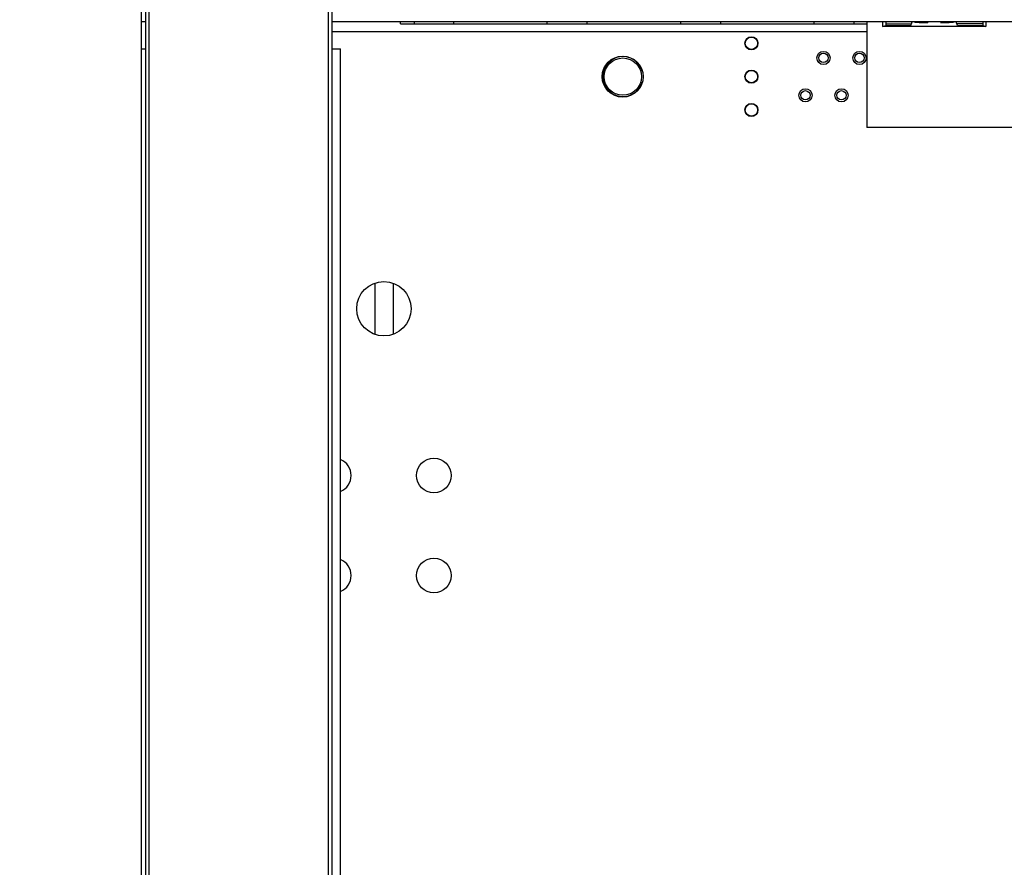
# Model space of a CAD drawing. Header units: inches. Extents: x 0 to 34, y 0 to 22.
# Tile 5 of 82: x 3.5 to 5, y 15.6 to 16.9. Entities that reach past the tile are written whole.
import ezdxf

# ---------------------------------------------------------------- set-up
doc = ezdxf.new("R2010")
doc.units = ezdxf.units.IN
doc.header["$LTSCALE"] = 1.87
doc.header["$MEASUREMENT"] = 0
doc.layers.get('0').update_dxf_attribs({"linetype": 'CONTINUOUS'})
doc.layers.add('COSMETIC', color=7, linetype='CONTINUOUS')
doc.layers.add('DIMENSIONS', color=7, linetype='CONTINUOUS')
doc.styles.get("Standard").update_dxf_attribs({"font": 'txt', "width": 0.8})
doc.dimstyles.new('DIMSTYLE_3', dxfattribs={"dimtxt": 0.125, "dimasz": 0.18, "dimexe": 0.18, "dimexo": 0.0625, "dimgap": 0.09, "dimtad": 0, "dimtih": 1, "dimtoh": 1, "dimlfac": 2, "dimzin": 4, "dimdsep": 46, "dimtxsty": 'STANDARD', "dimblk": '_FILLED', "dimblk1": '_FILLED', "dimblk2": '_FILLED', "dimcen": 0.09, "dimadec": 0, "dimazin": 0, "dimtp": 0.01, "dimtm": 0.01, "dimtfac": 1, "dimtofl": 0, "dimtmove": 0, "dimatfit": 3, "dimldrblk": '_FILLED', "dimfxl": 1, "dimtolj": 1, "dimtzin": 4, "dimarcsym": 0})

# ---------------------------------------------------------------- blocks, each defined once
blk = doc.blocks.new('_FILLED')
at = {"color": 0, "linetype": 'BYBLOCK'}
blk.add_solid([(0, 0), (-1, 0.1736), (-1, -0.1736)], dxfattribs=at)
blk = doc.blocks.new('*D3')
at = {"layer": 'DIMENSIONS', "color": 2, "linetype": 'CONTINUOUS'}
for p, q in [((3.2834, 16.0656), (3.2834, 19.1336)), ((3.4784, 17.54), (3.4784, 19.1336)), ((3.2834, 19.0086), (2.9244, 19.0086)), ((3.4784, 19.0086), (3.8384, 19.0086))]:
    blk.add_line(p, q, dxfattribs=at)
at = {"layer": 'DIMENSIONS', "color": 2, "linetype": 'CONTINUOUS', "xscale": 0.18, "yscale": 0.18, "zscale": 0.18}
blk.add_blockref('_FILLED', (3.2834, 19.0086), dxfattribs=at)
at = {"layer": 'DIMENSIONS', "color": 2, "linetype": 'CONTINUOUS', "xscale": 0.18, "yscale": 0.18, "zscale": 0.18, "rotation": 180}
blk.add_blockref('_FILLED', (3.4784, 19.0086), dxfattribs=at)
at = {"layer": 'DIMENSIONS', "color": 2, "linetype": 'CONTINUOUS', "width": 0.8}
for s, p in [('.39', (1.9369, 18.9461)), ('[', (2.3619, 18.9461)), ('9.9', (2.4619, 18.9461)), (']', (2.7619, 18.9461))]:
    blk.add_text(s, height=0.125, dxfattribs=at).set_placement(p)
blk = doc.blocks.new('*D4')
at = {"layer": 'DIMENSIONS', "color": 2, "linetype": 'CONTINUOUS'}
for p, q in [((3.2834, 16.0656), (3.2834, 19.8836)), ((9.0153, 18.3836), (9.0153, 19.8836)), ((3.2834, 19.7586), (6.0876, 19.7586)), ((9.0153, 19.7586), (7.5376, 19.7586)), ((9.0153, 16.8423), (9.0153, 18.1336))]:
    blk.add_line(p, q, dxfattribs=at)
at = {"layer": 'DIMENSIONS', "color": 2, "linetype": 'CONTINUOUS', "xscale": 0.18, "yscale": 0.18, "zscale": 0.18, "rotation": 180}
blk.add_blockref('_FILLED', (3.2834, 19.7586), dxfattribs=at)
at = {"layer": 'DIMENSIONS', "color": 2, "linetype": 'CONTINUOUS', "xscale": 0.18, "yscale": 0.18, "zscale": 0.18}
blk.add_blockref('_FILLED', (9.0153, 19.7586), dxfattribs=at)
at = {"layer": 'DIMENSIONS', "color": 2, "linetype": 'CONTINUOUS', "width": 0.8}
for s, p in [('[', (6.7751, 19.6961)), (']', (7.3751, 19.6961)), ('11.46', (6.1501, 19.6961)), ('291.2', (6.8751, 19.6961))]:
    blk.add_text(s, height=0.125, dxfattribs=at).set_placement(p)
blk = doc.blocks.new('*D18')
at = {"layer": 'DIMENSIONS', "color": 2, "linetype": 'CONTINUOUS'}
for p, q in [((3.4659, 17.5094), (0.9084, 17.5094)), ((1.0334, 17.5094), (1.0334, 15.3589)), ((1.0334, 13.7385), (1.0334, 14.9214)), ((3.7819, 13.7385), (0.9084, 13.7385))]:
    blk.add_line(p, q, dxfattribs=at)
at = {"layer": 'DIMENSIONS', "color": 2, "linetype": 'CONTINUOUS', "xscale": 0.18, "yscale": 0.18, "zscale": 0.18}
for p, rotation in [((1.0334, 17.5094), 90), ((1.0334, 13.7385), 270)]:
    blk.add_blockref('_FILLED', p, dxfattribs=dict(at, rotation=rotation))
at = {"layer": 'DIMENSIONS', "color": 2, "linetype": 'CONTINUOUS', "width": 0.8}
for s, p in [('7.54', (0.6834, 15.1714)), ('[', (0.6834, 14.9839)), (']', (1.2834, 14.9839)), ('191.6', (0.7834, 14.9839))]:
    blk.add_text(s, height=0.125, dxfattribs=at).set_placement(p)

msp = doc.modelspace()

# ---------------------------------------------------------------- linework, layer by layer
at = {"color": 7, "linetype": 'CONTINUOUS'}
for p, q in [((3.66086, 14.02436), (3.66086, 17.50936)), ((3.66688, 17.03066), (3.66688, 14.50116)), ((3.94636, 17.03066), (3.94636, 14.50116)), ((3.67188, 17.01091), (3.67188, 14.52091)), ((3.94136, 14.52091), (3.94136, 17.01091)), ((3.66688, 16.86911), (3.66086, 16.86911)), ((8.35236, 16.86911), (3.94636, 16.86911)), ((4.04936, 16.86605), (4.04936, 16.86911)), ((4.04936, 16.86605), (4.7486, 16.86605)), ((4.07036, 16.86605), (4.07036, 16.86911)), ((4.12936, 16.86605), (4.12936, 16.86911)), ((4.26936, 16.86605), (4.26936, 16.86911)), ((4.32936, 16.86605), (4.32936, 16.86911)), ((4.46936, 16.86605), (4.46936, 16.86911)), ((4.52936, 16.86605), (4.52936, 16.86911)), ((4.66936, 16.86605), (4.66936, 16.86911)), ((4.72936, 16.86605), (4.72936, 16.86911)), ((4.7486, 16.86911), (4.7486, 16.71033)), ((4.77178, 16.86911), (4.77178, 16.86214)), ((4.77178, 16.86214), (4.77673, 16.86329)), ((4.92693, 16.86214), (4.77178, 16.86214)), ((4.77673, 16.86873), (4.77673, 16.86329)), ((4.77673, 16.86605), (4.81515, 16.86605)), ((4.77677, 16.86319), (4.77673, 16.86329)), ((4.77677, 16.86319), (4.8142, 16.86319)), ((4.8142, 16.86319), (4.81617, 16.86911)), ((4.83922, 16.86911), (4.83922, 16.86763)), ((4.8595, 16.86911), (4.8595, 16.86763)), ((4.88452, 16.86319), (4.88254, 16.86911)), ((4.92242, 16.86605), (4.88356, 16.86605)), ((4.88452, 16.86319), (4.92242, 16.86319)), ((4.92242, 16.86877), (4.92242, 16.86319)), ((4.92242, 16.86319), (4.92693, 16.86214)), ((4.92693, 16.86911), (4.92693, 16.86214)), ((3.66086, 16.82841), (3.66688, 16.82841)), ((3.94636, 16.82841), (3.95949, 16.82841)), ((3.95949, 14.70341), (3.95949, 16.82841)), ((5.15062, 16.71033), (4.7486, 16.71033)), ((4.01061, 16.47629), (4.01061, 16.40089)), ((4.03811, 16.47629), (4.03811, 16.40089))]:
    msp.add_line(p, q, dxfattribs=at)
for centre, radius in [((4.57538, 16.83672), 0.00984), ((4.57534, 16.83672), 0.00925), ((4.38238, 16.78672), 0.03075), ((4.38263, 16.78672), 0.028), ((4.68338, 16.81472), 0.00984), ((4.68338, 16.81472), 0.007), ((4.73738, 16.81472), 0.00984), ((4.73738, 16.81472), 0.007), ((4.57538, 16.78672), 0.00984), ((4.57534, 16.78672), 0.00925), ((4.65638, 16.75872), 0.00984), ((4.65638, 16.75872), 0.007), ((4.71038, 16.75872), 0.00984), ((4.71038, 16.75872), 0.007), ((4.57538, 16.73672), 0.00984), ((4.57534, 16.73672), 0.00925), ((4.02436, 16.43859), 0.04075), ((4.09936, 16.18859), 0.026), ((4.09936, 16.03859), 0.026)]:
    msp.add_circle(centre, radius, dxfattribs=at)
for centre, radius, start, end in [((4.38263, 16.78672), 0.03, 15, 345), ((3.94936, 16.18859), 0.026, 292.96883, 67.03117), ((3.94936, 16.03859), 0.026, 292.96883, 67.03117)]:
    msp.add_arc(centre, radius, start, end, dxfattribs=at)
for points, knots in [([(4.81936, 16.86911), (4.81936, 16.86888), (4.82058, 16.86872), (4.82207, 16.8684), (4.82522, 16.86818), (4.8291, 16.86794), (4.83392, 16.86775), (4.83738, 16.86767), (4.83922, 16.86763)], [0, 0, 0, 0, 0.0350544, 0.1287435, 0.2791531, 0.4803281, 0.7239862, 1, 1, 1, 1]), ([(4.8595, 16.86763), (4.86134, 16.86767), (4.86479, 16.86775), (4.86962, 16.86794), (4.8735, 16.86818), (4.87664, 16.8684), (4.87814, 16.86872), (4.87936, 16.86888), (4.87936, 16.86911)], [0, 0, 0, 0, 0.2760138, 0.5196719, 0.7208469, 0.8712565, 0.9649456, 1, 1, 1, 1])]:
    msp.add_open_spline(points, degree=3, knots=knots, dxfattribs=at)
at = {"layer": 'COSMETIC', "color": 4, "linetype": 'CONTINUOUS'}
msp.add_line((4.7486, 16.85403), (3.94636, 16.85403), dxfattribs=at)

# ---------------------------------------------------------------- dimensions: what is measured, and where the dimension line sits
at = {"layer": 'DIMENSIONS', "color": 2, "linetype": 'CONTINUOUS'}
dim = msp.add_linear_dim(base=(9.01534, 19.75862), p1=(3.28338, 16.06561), p2=(9.01534, 16.84227), dimstyle='DIMSTYLE_3', dxfattribs=at)
dim.commit()
dim.dimension.update_dxf_attribs({"geometry": '*D4', "text_midpoint": (6.81263, 19.75862), "dimtype": 160})
for base, p1, p2, angle, picture, middle in [((3.28338, 19.00862), (3.47838, 17.53996), (3.28338, 16.06561), 180, '*D3', (2.3994, 19.00862)), ((1.03338, 17.50936), (3.78186, 13.73851), (3.46588, 17.50936), 90, '*D18', (1.03338, 15.14019))]:
    dim = msp.add_linear_dim(base=base, p1=p1, p2=p2, angle=angle, dimstyle='DIMSTYLE_3', dxfattribs=at)
    dim.commit()
    dim.dimension.update_dxf_attribs({"geometry": picture, "text_midpoint": middle, "dimtype": 160})

doc.saveas('drawing.dxf')
